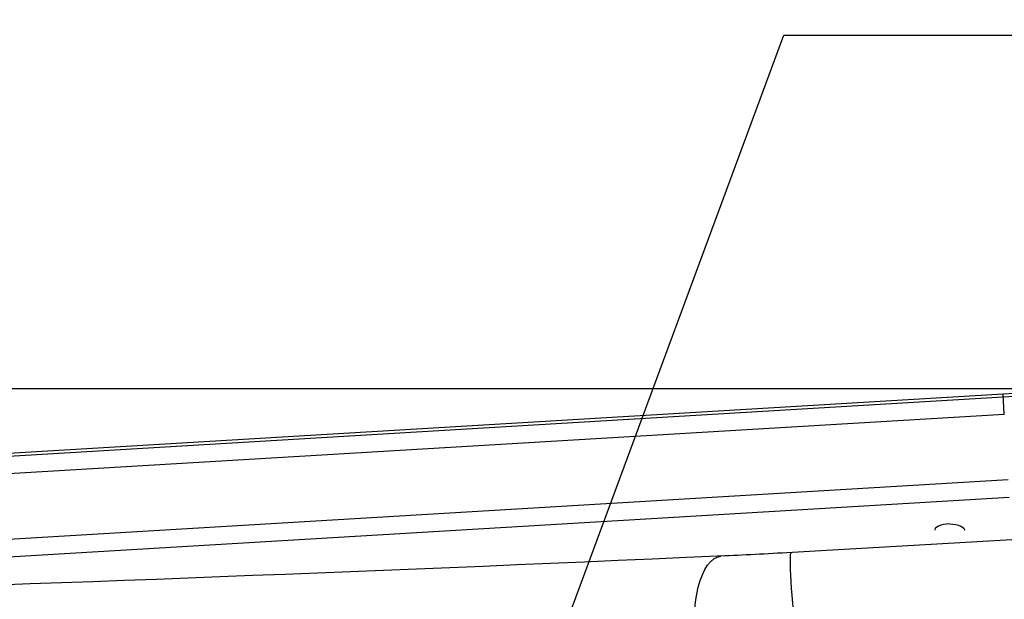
# Model space of a CAD drawing. Extents: x 0 to 594, y 0 to 420.
# Tile 32 of 71: x 119 to 152, y 348 to 368. Entities that reach past the tile are written whole.
import ezdxf

# ---------------------------------------------------------------- set-up
doc = ezdxf.new("R2010")
doc.units = 0
doc.header["$LTSCALE"] = 32.67
doc.layers.get('0').update_dxf_attribs({"linetype": 'CONTINUOUS'})
for name, color, linetype in [('02___PRT_ALL_AXES', 7, 'CONTINUOUS'), ('DRA_ITEM', 7, 'CONTINUOUS'), ('DRAFT', 7, 'CONTINUOUS'), ('DRIV_DIM', 7, 'CONTINUOUS'), ('ROUND', 7, 'CONTINUOUS')]:
    doc.layers.add(name, color=color, linetype=linetype)
doc.styles.get("Standard").update_dxf_attribs({"font": 'txt', "width": 0.8})
doc.dimstyles.new('DIMSTYLE_1', dxfattribs={"dimtxt": 3.8, "dimasz": 1.8, "dimexe": 2, "dimexo": 1.5, "dimgap": 0.95, "dimtad": 1, "dimdec": 3, "dimlfac": 5, "dimtxsty": 'STANDARD', "dimblk": 'OPEN', "dimblk1": 'OPEN', "dimblk2": 'OPEN', "dimcen": 0.09, "dimazin": 2, "dimtp": 0.001, "dimtm": 0.001, "dimtfac": 1, "dimtdec": 3, "dimtofl": 0, "dimtmove": 0, "dimatfit": 3, "dimtolj": 1})

# ---------------------------------------------------------------- blocks, each defined once
blk = doc.blocks.new('_OPEN')
at = {"color": 0, "linetype": 'BYBLOCK'}
for p, q in [((0, 0), (-1, 0.342)), ((-1, -0.342), (0, 0)), ((-1, 0), (0, 0))]:
    blk.add_line(p, q, dxfattribs=at)
blk = doc.blocks.new('*D0')
at = {"layer": 'DRIV_DIM', "color": 2, "linetype": 'CONTINUOUS'}
for p, q in [((105.348, 356.423), (105.348, 393.492)), ((195.348, 358.881), (195.348, 393.492)), ((105.348, 391.492), (150.348, 391.492)), ((195.348, 391.492), (150.348, 391.492))]:
    blk.add_line(p, q, dxfattribs=at)
at = {"layer": 'DRIV_DIM', "color": 2, "linetype": 'CONTINUOUS', "xscale": 1.8, "yscale": 1.8, "zscale": 1.8, "rotation": 180}
blk.add_blockref('_OPEN', (105.348, 391.492), dxfattribs=at)
at = {"layer": 'DRIV_DIM', "color": 2, "linetype": 'CONTINUOUS', "xscale": 1.8, "yscale": 1.8, "zscale": 1.8}
blk.add_blockref('_OPEN', (195.348, 391.492), dxfattribs=at)
blk = doc.blocks.new('*D3')
at = {"layer": 'DRIV_DIM', "color": 2, "linetype": 'CONTINUOUS'}
for p, q in [((156.823, 355.037), (68.693, 355.037)), ((70.693, 355.037), (70.693, 336.237)), ((70.693, 317.437), (70.693, 336.237)), ((156.823, 317.437), (68.693, 317.437))]:
    blk.add_line(p, q, dxfattribs=at)
at = {"layer": 'DRIV_DIM', "color": 2, "linetype": 'CONTINUOUS', "xscale": 1.8, "yscale": 1.8, "zscale": 1.8}
for p, rotation in [((70.693, 355.037), 90), ((70.693, 317.437), 270)]:
    blk.add_blockref('_OPEN', p, dxfattribs=dict(at, rotation=rotation))
blk = doc.blocks.new('*D5')
at = {"layer": 'DRIV_DIM', "color": 2, "linetype": 'CONTINUOUS'}
for p, q in [((89.548, 337.737), (89.548, 403.587)), ((349.748, 344.637), (349.748, 403.587)), ((89.548, 401.587), (219.648, 401.587)), ((349.748, 401.587), (219.648, 401.587))]:
    blk.add_line(p, q, dxfattribs=at)
at = {"layer": 'DRIV_DIM', "color": 2, "linetype": 'CONTINUOUS', "xscale": 1.8, "yscale": 1.8, "zscale": 1.8, "rotation": 180}
blk.add_blockref('_OPEN', (89.548, 401.587), dxfattribs=at)
at = {"layer": 'DRIV_DIM', "color": 2, "linetype": 'CONTINUOUS', "xscale": 1.8, "yscale": 1.8, "zscale": 1.8}
blk.add_blockref('_OPEN', (349.748, 401.587), dxfattribs=at)

msp = doc.modelspace()

# ---------------------------------------------------------------- linework, layer by layer
at = {"layer": '02___PRT_ALL_AXES', "color": 7, "linetype": 'CONTINUOUS'}
for points in [[(150.34808, 350.41433), (150.24205, 350.40962), (150.14065, 350.39569), (150.04831, 350.37316), (149.96908, 350.34301), (149.90641, 350.30656), (149.86304, 350.26539), (149.84088, 350.22132), (149.83811, 350.19879)], [(150.34808, 350.41433), (150.45412, 350.40962), (150.55552, 350.39569), (150.64785, 350.37316), (150.72709, 350.34301), (150.78976, 350.30656), (150.83312, 350.26539), (150.85529, 350.22132), (150.85806, 350.19879)]]:
    msp.add_lwpolyline(points, dxfattribs=at)
at = {"layer": 'DRA_ITEM', "color": 2, "linetype": 'CONTINUOUS'}
for p, q in [((135.35135, 341.98683), (144.67293, 367.15081)), ((144.67293, 367.15081), (145.17293, 367.15081)), ((145.17293, 367.15081), (178.61293, 367.15081))]:
    msp.add_line(p, q, dxfattribs=at)
at = {"layer": 'DRAFT', "color": 7, "linetype": 'CONTINUOUS'}
msp.add_line((152.17581, 354.85392), (104.40869, 352.00888), dxfattribs=at)
msp.add_arc((158.32347, 251.63683), 103.4, 90, 93.4085388, dxfattribs=at)
at = {"layer": 'ROUND', "color": 9, "linetype": 'CONTINUOUS'}
for p, q in [((152.18167, 354.75558), (104.41455, 351.91055)), ((152.21732, 354.15701), (152.17581, 354.85392)), ((152.21732, 354.15701), (104.4502, 351.31197)), ((152.35057, 351.9198), (104.58345, 349.07476)), ((152.38622, 351.32122), (104.6191, 348.47619))]:
    msp.add_line(p, q, dxfattribs=at)
for points in [[(152.47254, 349.87189), (147.53416, 349.58495), (146.12761, 349.5035)], [(142.65109, 349.31717), (141.33313, 349.25912), (140.16142, 349.20799), (138.99416, 349.15744), (137.83142, 349.10749), (136.6733, 349.05814), (135.5199, 349.0094), (134.37133, 348.96127), (133.22767, 348.91378), (132.08905, 348.86691), (130.95556, 348.82068), (129.82732, 348.7751), (128.70443, 348.73018), (127.58703, 348.68592), (126.47522, 348.64233), (125.36913, 348.59942), (124.26887, 348.5572), (123.17459, 348.51567), (122.08639, 348.47485), (121.00442, 348.43474), (119.9288, 348.39535), (118.85968, 348.3567), (117.79718, 348.31878)], [(141.63557, 346.27293), (141.61155, 346.57903), (141.60047, 346.88219), (141.60243, 347.17929), (141.61742, 347.4673), (141.64528, 347.74324), (141.68572, 348.00428), (141.73832, 348.24774), (141.80256, 348.47111), (141.87776, 348.67209), (141.96315, 348.84863), (142.05787, 348.99891), (142.16092, 349.12137), (142.27126, 349.21477), (142.38774, 349.27814), (142.50918, 349.31084)], [(146.12761, 349.5035), (144.76964, 349.42528), (144.61236, 349.41643), (144.45567, 349.40774), (144.29967, 349.39921), (144.14442, 349.39085), (143.99003, 349.38266), (143.83656, 349.37465), (143.6841, 349.36681), (143.53272, 349.35916), (143.3825, 349.35169), (143.23351, 349.3444), (143.08581, 349.33731), (142.93946, 349.3304), (142.79454, 349.32369), (142.65109, 349.31717)], [(145.09864, 346.55948), (145.06495, 346.85223), (145.03342, 347.14212), (145.00439, 347.42608), (144.97815, 347.70114), (144.95499, 347.9644), (144.93515, 348.21309), (144.91883, 348.4446), (144.90621, 348.65648), (144.89742, 348.8465), (144.89256, 349.01268), (144.89167, 349.15325), (144.89476, 349.26674), (144.9018, 349.35196), (144.91273, 349.40801), (144.92741, 349.43429)]]:
    msp.add_lwpolyline(points, dxfattribs=at)
msp.add_arc((158.32347, 251.63683), 103.30149, 90, 93.4085388, dxfattribs=at)

# ---------------------------------------------------------------- dimensions: what is measured, and where the dimension line sits
at = {"layer": 'DRIV_DIM', "color": 2, "linetype": 'CONTINUOUS'}
dim = msp.add_linear_dim(base=(89.54808, 401.58718), p1=(349.74808, 343.13683), p2=(89.54808, 336.23683), angle=180, text='(<>)', dimstyle='DIMSTYLE_1', dxfattribs=at)
dim.commit()
dim.dimension.update_dxf_attribs({"geometry": '*D5', "text_midpoint": (210.52808, 401.58718), "dimtype": 160})
dim = msp.add_linear_dim(base=(195.34808, 391.49192), p1=(105.34808, 354.9226), p2=(195.34808, 357.38107), dimstyle='DIMSTYLE_1', dxfattribs=at)
dim.commit()
dim.dimension.update_dxf_attribs({"geometry": '*D0', "text_midpoint": (145.78808, 391.49192), "dimtype": 160})
dim = msp.add_linear_dim(base=(70.69336, 355.03683), p1=(158.32347, 317.43683), p2=(158.32347, 355.03683), angle=90, dimstyle='DIMSTYLE_1', dxfattribs=at)
dim.commit()
dim.dimension.update_dxf_attribs({"geometry": '*D3', "text_midpoint": (70.69336, 331.67683), "dimtype": 160})

doc.saveas('drawing.dxf')
